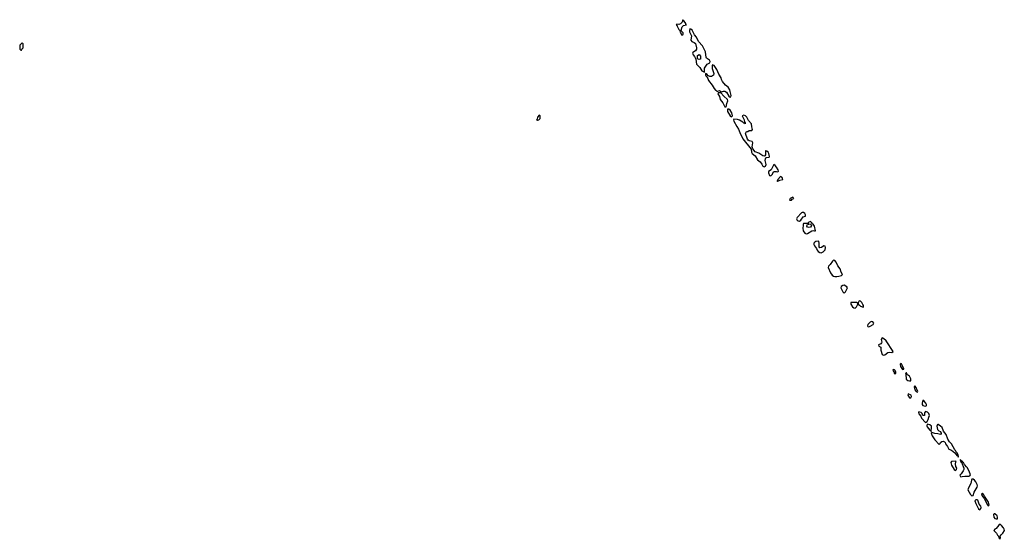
# Model space of a CAD drawing. Header units: inches. Extents: x 2701622 to 2964296, y 496201 to 720542.
# Tile 215 of 256: x 2846034 to 2860550, y 600382 to 608046. Entities that reach past the tile are written whole.
import ezdxf

# ---------------------------------------------------------------- set-up
doc = ezdxf.new("R2010")
doc.units = ezdxf.units.IN
doc.header["$MEASUREMENT"] = 0
for name, color, linetype in [('C8640', 7, 'Continuous'), ('C8650', 7, 'Continuous'), ('C8660', 7, 'Continuous')]:
    doc.layers.add(name, color=color, linetype=linetype)

msp = doc.modelspace()

# ---------------------------------------------------------------- linework, layer by layer
at = {"layer": 'C8640', "color": 4, "elevation": 4}
msp.add_lwpolyline([(2846070, 607706), (2846034, 607670), (2846034, 607610), (2846050, 607594), (2846062, 607598), (2846067, 607613), (2846086, 607630), (2846086, 607690)], close=True, dxfattribs=at)
at = {"layer": 'C8650', "color": 4, "elevation": 4}
for points in [[(2855810, 608046), (2855801, 608010), (2855775, 607985), (2855750, 607975), (2855722, 607978), (2855714, 607970), (2855724, 607964), (2855726, 607950), (2855750, 607902), (2855766, 607886), (2855770, 607862), (2855777, 607857), (2855786, 607830), (2855790, 607825), (2855810, 607822), (2855814, 607830), (2855813, 607850), (2855800, 607860), (2855786, 607890), (2855798, 607942), (2855818, 607962), (2855866, 607970), (2855856, 607976), (2855856, 607990), (2855830, 608022), (2855814, 608034)], [(2855911, 607909), (2855907, 607893), (2855909, 607869), (2855938, 607810), (2855926, 607746), (2855942, 607722), (2855978, 607710), (2855995, 607695), (2856013, 607630), (2856011, 607609), (2855995, 607585), (2855958, 607562), (2855951, 607550), (2855961, 607530), (2855983, 607503), (2856002, 607462), (2856011, 607390), (2856060, 607340), (2856090, 607294), (2856130, 607274), (2856132, 607330), (2856170, 607390), (2856209, 607411), (2856213, 607427), (2856210, 607438), (2856204, 607450), (2856160, 607480), (2856154, 607490), (2856143, 607570), (2856102, 607662), (2856042, 607722), (2856014, 607790), (2855983, 607823), (2855950, 607889), (2855930, 607906)], [(2856050, 607458), (2856028, 607468), (2856024, 607516), (2856050, 607532), (2856071, 607510), (2856070, 607466)], [(2856250, 607382), (2856241, 607370), (2856245, 607325), (2856265, 607250), (2856261, 607230), (2856231, 607210), (2856210, 607210), (2856181, 607221), (2856170, 607237), (2856146, 607254), (2856143, 607230), (2856150, 607216), (2856164, 607204), (2856179, 607179), (2856189, 607149), (2856242, 607082), (2856270, 607031), (2856290, 607007), (2856303, 607003), (2856310, 606992), (2856327, 606993), (2856350, 607002), (2856382, 606982), (2856409, 606991), (2856430, 606991), (2856455, 606975), (2856490, 606918), (2856510, 606902), (2856518, 606910), (2856521, 606930), (2856510, 606988), (2856501, 607010), (2856477, 607050), (2856440, 607080), (2856396, 607136), (2856382, 607162), (2856374, 607190), (2856340, 607240), (2856310, 607309), (2856270, 607369)], [(2856370, 606968), (2856330, 606966), (2856328, 606950), (2856351, 606911), (2856363, 606870), (2856400, 606820), (2856430, 606763), (2856442, 606762), (2856450, 606754), (2856457, 606810), (2856474, 606850), (2856469, 606870), (2856416, 606916)], [(2853690, 606638), (2853670, 606606), (2853662, 606578), (2853654, 606570), (2853662, 606562), (2853670, 606562), (2853686, 606570), (2853706, 606590), (2853706, 606630)], [(2856470, 606726), (2856467, 606713), (2856471, 606690), (2856507, 606630), (2856530, 606611), (2856541, 606630), (2856535, 606670), (2856509, 606710), (2856490, 606724)], [(2856710, 606639), (2856687, 606630), (2856715, 606570), (2856720, 606540), (2856731, 606530), (2856730, 606509), (2856718, 606518), (2856710, 606518), (2856694, 606534), (2856644, 606564), (2856614, 606574), (2856562, 606578), (2856556, 606570), (2856563, 606550), (2856605, 606470), (2856632, 606432), (2856650, 606383), (2856694, 606290), (2856818, 606138), (2856822, 606090), (2856830, 606071), (2856876, 606036), (2856910, 605981), (2856950, 605947), (2856976, 605916), (2856990, 605887), (2857010, 605875), (2857030, 605885), (2857037, 605910), (2857026, 605970), (2857030, 605994), (2857034, 606006), (2857045, 606015), (2857082, 606018), (2857089, 606030), (2857078, 606070), (2857066, 606090), (2857050, 606106), (2857032, 606112), (2857030, 606118), (2857027, 606113), (2857028, 606052), (2857021, 606039), (2857010, 606033), (2856990, 606037), (2856930, 606075), (2856878, 606098), (2856842, 606142), (2856833, 606170), (2856843, 606230), (2856839, 606239), (2856830, 606250), (2856790, 606260), (2856775, 606270), (2856764, 606284), (2856733, 606367), (2856750, 606395), (2856770, 606396), (2856790, 606411), (2856828, 606412), (2856835, 606425), (2856825, 606465), (2856821, 606510), (2856777, 606557), (2856755, 606610), (2856733, 606630)], [(2857150, 605908), (2857111, 605829), (2857072, 605808), (2857072, 605788), (2857088, 605750), (2857110, 605741), (2857130, 605766), (2857143, 605797), (2857155, 605805), (2857190, 605808), (2857210, 605804), (2857219, 605810), (2857215, 605830), (2857190, 605873), (2857170, 605897)], [(2857250, 605735), (2857212, 605690), (2857205, 605675), (2857194, 605670), (2857204, 605664), (2857210, 605665), (2857240, 605680), (2857286, 605690), (2857281, 605710), (2857270, 605724)], [(2857430, 605426), (2857394, 605410), (2857382, 605390), (2857390, 605382), (2857410, 605385), (2857422, 605398), (2857446, 605410)], [(2857570, 605204), (2857561, 605199), (2857495, 605130), (2857488, 605110), (2857496, 605090), (2857510, 605079), (2857530, 605075), (2857550, 605091), (2857583, 605137), (2857618, 605150), (2857620, 605170), (2857610, 605185), (2857590, 605201)], [(2857690, 605069), (2857670, 605062), (2857658, 605050), (2857658, 605042), (2857650, 605038), (2857610, 605042), (2857590, 605038), (2857582, 605030), (2857585, 605010), (2857579, 604970), (2857586, 604930), (2857610, 604899), (2857630, 604886), (2857650, 604891), (2857710, 604930), (2857730, 604936), (2857750, 604931), (2857767, 604933), (2857750, 605001), (2857730, 605029), (2857717, 605037), (2857712, 605050), (2857698, 605058)], [(2857670, 604980), (2857647, 604987), (2857640, 605000), (2857642, 605018), (2857666, 605030), (2857666, 605034), (2857691, 605031), (2857702, 605022), (2857707, 605010), (2857690, 604987)], [(2857810, 604778), (2857770, 604774), (2857754, 604766), (2857741, 604750), (2857742, 604730), (2857750, 604710), (2857781, 604670), (2857790, 604646), (2857806, 604626), (2857830, 604611), (2857850, 604605), (2857880, 604620), (2857909, 604651), (2857915, 604685), (2857910, 604708), (2857890, 604709), (2857855, 604685), (2857830, 604683), (2857818, 604698), (2857821, 604750), (2857815, 604775)], [(2858030, 604499), (2858015, 604485), (2857983, 604437), (2857959, 604410), (2857953, 604390), (2857985, 604310), (2858010, 604277), (2858030, 604263), (2858050, 604256), (2858083, 604257), (2858110, 604265), (2858150, 604272), (2858162, 604290), (2858143, 604323), (2858129, 604370), (2858094, 604414), (2858071, 604471), (2858050, 604493)], [(2858190, 604129), (2858170, 604125), (2858145, 604110), (2858139, 604090), (2858167, 604030), (2858190, 604011), (2858209, 604031), (2858238, 604090), (2858228, 604108)], [(2858375, 603875), (2858287, 603873), (2858287, 603850), (2858310, 603811), (2858330, 603795), (2858350, 603791), (2858369, 603810), (2858388, 603850), (2858386, 603870)], [(2858410, 603898), (2858394, 603870), (2858394, 603850), (2858417, 603837), (2858430, 603822), (2858470, 603806), (2858475, 603810), (2858476, 603830), (2858463, 603843), (2858450, 603873), (2858430, 603894)], [(2858590, 603593), (2858570, 603583), (2858539, 603550), (2858531, 603530), (2858540, 603520), (2858550, 603516), (2858570, 603525), (2858617, 603550), (2858625, 603570), (2858610, 603589)], [(2858750, 603355), (2858736, 603330), (2858742, 603290), (2858740, 603280), (2858730, 603266), (2858694, 603250), (2858702, 603230), (2858730, 603214), (2858728, 603172), (2858749, 603109), (2858770, 603099), (2858790, 603104), (2858830, 603136), (2858850, 603142), (2858890, 603137), (2858909, 603150), (2858810, 603309), (2858770, 603344)], [(2859025, 602975), (2859016, 602964), (2859020, 602930), (2859050, 602887), (2859066, 602890), (2859066, 602894), (2859050, 602939), (2859034, 602970)], [(2858910, 602886), (2858907, 602870), (2858925, 602845), (2858928, 602830), (2858950, 602826), (2858952, 602850), (2858942, 602870), (2858930, 602882)], [(2859110, 602839), (2859102, 602838), (2859092, 602830), (2859098, 602818), (2859104, 602744), (2859126, 602726), (2859150, 602719), (2859170, 602721), (2859173, 602727), (2859171, 602749), (2859164, 602770), (2859150, 602787), (2859121, 602810)], [(2859230, 602645), (2859220, 602630), (2859229, 602589), (2859250, 602561), (2859270, 602552), (2859273, 602567), (2859270, 602577), (2859263, 602583), (2859250, 602621)], [(2859130, 602526), (2859128, 602510), (2859150, 602467), (2859170, 602467), (2859183, 602490), (2859175, 602510)], [(2859350, 602434), (2859339, 602390), (2859340, 602370), (2859350, 602357), (2859390, 602347), (2859398, 602350), (2859402, 602358), (2859402, 602370), (2859393, 602390), (2859370, 602421)], [(2859390, 602269), (2859371, 602249), (2859371, 602209), (2859349, 602209), (2859337, 602237), (2859322, 602250), (2859290, 602262), (2859284, 602250), (2859290, 602232), (2859319, 602199), (2859328, 602170), (2859390, 602105), (2859410, 602118), (2859429, 602150), (2859437, 602183), (2859449, 602210), (2859436, 602236), (2859418, 602258)], [(2859410, 602078), (2859405, 602055), (2859410, 602041), (2859450, 601991), (2859466, 601986), (2859470, 601974), (2859476, 602030), (2859474, 602050), (2859450, 602069)], [(2859570, 602082), (2859563, 602077), (2859556, 602050), (2859563, 602003), (2859582, 601982), (2859611, 601970), (2859621, 601950), (2859619, 601941), (2859610, 601929), (2859570, 601939), (2859523, 601943), (2859482, 601958), (2859472, 601950), (2859488, 601910), (2859525, 601850), (2859590, 601782), (2859604, 601796), (2859609, 601810), (2859630, 601826), (2859650, 601831), (2859670, 601822), (2859678, 601810), (2859682, 601790), (2859713, 601753), (2859731, 601711), (2859770, 601696), (2859798, 601678), (2859819, 601659), (2859850, 601616), (2859857, 601617), (2859867, 601607), (2859870, 601594), (2859874, 601606), (2859869, 601630), (2859850, 601661), (2859836, 601676), (2859830, 601693), (2859821, 601701), (2859772, 601790), (2859742, 601822), (2859718, 601858), (2859690, 601929), (2859655, 601975), (2859631, 602030), (2859610, 602052), (2859574, 602074)], [(2859830, 601535), (2859771, 601529), (2859763, 601517), (2859770, 601478), (2859810, 601411), (2859830, 601396), (2859844, 601410), (2859849, 601430), (2859837, 601457), (2859829, 601490), (2859837, 601523), (2859842, 601530)]]:
    msp.add_lwpolyline(points, close=True, dxfattribs=at)
msp.add_lwpolyline([(2860000, 601439), (2859994, 601450), (2859965, 601485), (2859950, 601513), (2859939, 601519), (2859930, 601537), (2859920, 601540), (2859904, 601556), (2859894, 601550), (2859904, 601544), (2859906, 601530), (2859920, 601520), (2859953, 601430), (2859953, 601410), (2859944, 601390), (2859914, 601346), (2859896, 601330), (2859902, 601310), (2859910, 601306), (2859930, 601307), (2859966, 601314), (2860000, 601314)], dxfattribs=at)
at = {"layer": 'C8660', "color": 4, "elevation": 4}
msp.add_lwpolyline([(2860000, 601314), (2860026, 601314), (2860040, 601320), (2860049, 601331), (2860030, 601389), (2860000, 601439)], dxfattribs=at)
for points in [[(2860090, 601269), (2860071, 601269), (2860064, 601256), (2860055, 601205), (2860021, 601139), (2860014, 601110), (2860050, 601044), (2860070, 601023), (2860090, 601026), (2860103, 601077), (2860149, 601150), (2860154, 601170), (2860151, 601190), (2860130, 601232), (2860110, 601255)], [(2860150, 600964), (2860130, 600964), (2860116, 600950), (2860128, 600910), (2860170, 600831), (2860190, 600816), (2860204, 600836), (2860207, 600850), (2860203, 600870), (2860181, 600901), (2860157, 600957)], [(2860230, 601061), (2860215, 601050), (2860216, 601030), (2860258, 600978), (2860290, 600904), (2860310, 600877), (2860320, 600880), (2860325, 600890), (2860318, 600930), (2860258, 601018), (2860250, 601039)], [(2860410, 600760), (2860401, 600759), (2860391, 600749), (2860393, 600710), (2860411, 600690), (2860430, 600683), (2860450, 600685), (2860451, 600710), (2860443, 600730)], [(2860490, 600604), (2860470, 600592), (2860430, 600543), (2860411, 600530), (2860396, 600510), (2860434, 600474), (2860450, 600442), (2860462, 600430), (2860470, 600402), (2860490, 600382), (2860494, 600410), (2860486, 600430), (2860502, 600450), (2860530, 600471), (2860550, 600510), (2860546, 600530), (2860536, 600550), (2860510, 600585)]]:
    msp.add_lwpolyline(points, close=True, dxfattribs=at)

doc.saveas('drawing.dxf')
